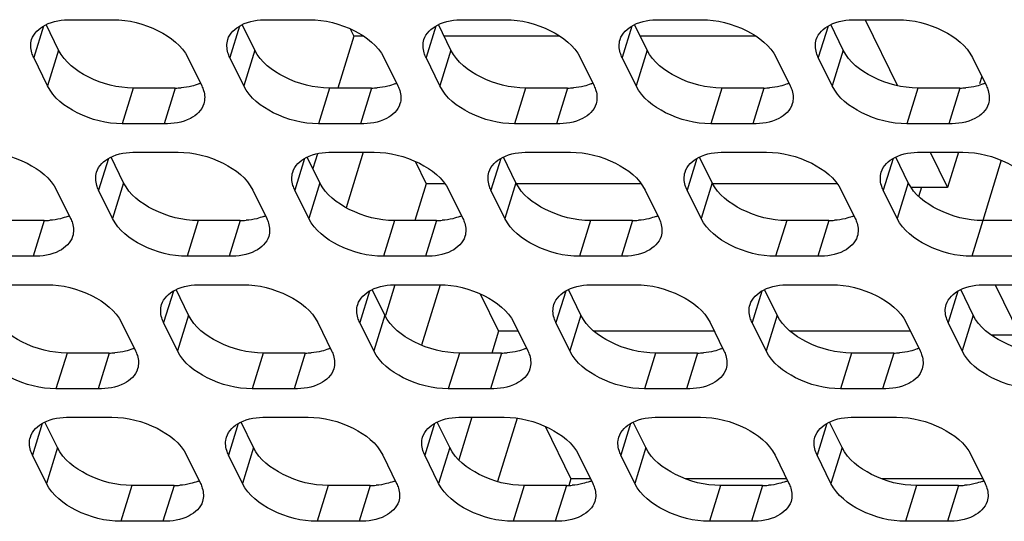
# Model space of a CAD drawing. Header units: millimetres. Extents: x 0 to 420, y 0 to 297.
# Tile 116 of 180: x 164.59 to 174.3, y 144.38 to 149.32. Entities that reach past the tile are written whole.
import ezdxf

# ---------------------------------------------------------------- set-up
doc = ezdxf.new("R2010")
doc.units = ezdxf.units.MM
doc.header["$LTSCALE"] = 23.1
doc.layers.get('0').update_dxf_attribs({"linetype": 'CONTINUOUS'})
doc.layers.add('ASSI', color=7, linetype='CONTINUOUS')

msp = doc.modelspace()

# ---------------------------------------------------------------- linework, layer by layer
at = {"color": 7, "linetype": 'CONTINUOUS'}
for p, q in [((167.850264, 149.229829), (167.885334, 149.158364)), ((172.929492, 149.319468), (173.24861, 148.669173)), ((167.885334, 149.158364), (167.727097, 148.646309)), ((167.981075, 149.158364), (167.885334, 149.158364)), ((169.915303, 149.158364), (168.775947, 149.158364)), ((171.849532, 149.158364), (170.710175, 149.158364)), ((174.078428, 148.758582), (174.056459, 148.687488)), ((167.526993, 147.998771), (167.482082, 147.853441)), ((167.979146, 148.014087), (167.810158, 147.467242)), ((173.57008, 148.014087), (173.740834, 147.666126)), ((173.848362, 148.014087), (173.740834, 147.666126)), ((168.490852, 147.924448), (168.599132, 147.703797)), ((174.27108, 147.934149), (174.08786, 147.341251)), ((168.599132, 147.703797), (168.486997, 147.340928)), ((168.784659, 147.703797), (168.599132, 147.703797)), ((170.718887, 147.703797), (169.48479, 147.703797)), ((172.653115, 147.703797), (171.419018, 147.703797)), ((173.740834, 147.666126), (173.381887, 147.666126)), ((173.459083, 147.577709), (173.488273, 147.672167)), ((168.291349, 146.70781), (168.198187, 146.406338)), ((168.738174, 146.705883), (168.554684, 146.112108)), ((174.210667, 146.708706), (174.454632, 146.211559)), ((169.13144, 146.619067), (169.31293, 146.249229)), ((169.31293, 146.249229), (169.246897, 146.035547)), ((169.507155, 146.249229), (169.31293, 146.249229)), ((171.441383, 146.249229), (170.25717, 146.249229)), ((173.375611, 146.249229), (172.191398, 146.249229)), ((174.454632, 146.211559), (174.174671, 146.211559)), ((174.195718, 146.197042), (174.200204, 146.211559)), ((169.051526, 145.403325), (168.921385, 144.98219)), ((169.496038, 145.393915), (169.303068, 144.769464)), ((169.772028, 145.313686), (170.026728, 144.794662)), ((170.026728, 144.794662), (170.007098, 144.731139)), ((170.220953, 144.794662), (170.026728, 144.794662)), ((172.155181, 144.794662), (171.160562, 144.794662)), ((174.089409, 144.794662), (173.09479, 144.794662))]:
    msp.add_line(p, q, dxfattribs=at)
at = {"layer": 'ASSI', "color": 9, "linetype": 'CONTINUOUS'}
for p, q in [((164.825593, 149.257307), (164.729547, 148.946502)), ((166.759821, 149.257307), (166.663775, 148.946502)), ((168.694049, 149.257307), (168.598003, 148.946502)), ((170.628278, 149.257307), (170.532232, 148.946502)), ((172.562506, 149.257307), (172.46646, 148.946502)), ((164.975746, 149.019275), (164.866816, 148.666777)), ((166.909974, 149.019275), (166.801044, 148.666777)), ((168.844202, 149.019275), (168.735272, 148.666777)), ((170.77843, 149.019275), (170.6695, 148.666777)), ((172.712658, 149.019275), (172.603728, 148.666777)), ((165.711408, 148.646309), (165.602478, 148.293811)), ((166.125885, 148.646309), (166.016955, 148.293811)), ((167.645636, 148.646309), (167.536706, 148.293811)), ((168.060113, 148.646309), (167.951183, 148.293811)), ((169.579864, 148.646309), (169.470934, 148.293811)), ((169.994341, 148.646309), (169.885411, 148.293811)), ((171.514092, 148.646309), (171.405162, 148.293811)), ((171.928569, 148.646309), (171.81964, 148.293811)), ((173.44832, 148.646309), (173.33939, 148.293811)), ((173.862797, 148.646309), (173.753868, 148.293811)), ((165.466181, 147.951926), (165.370135, 147.641121)), ((167.400409, 147.951926), (167.304363, 147.641121)), ((169.334637, 147.951926), (169.238591, 147.641121)), ((171.268865, 147.951926), (171.172819, 147.641121)), ((173.203094, 147.951926), (173.107048, 147.641121)), ((165.616334, 147.713894), (165.507404, 147.361396)), ((167.550562, 147.713894), (167.441632, 147.361396)), ((169.48479, 147.713894), (169.37586, 147.361396)), ((171.419018, 147.713894), (171.310088, 147.361396)), ((173.353246, 147.713894), (173.244316, 147.361396)), ((164.832245, 147.340928), (164.723315, 146.98843)), ((166.351996, 147.340928), (166.243066, 146.98843)), ((166.766473, 147.340928), (166.657543, 146.98843)), ((168.286224, 147.340928), (168.177294, 146.98843)), ((168.700701, 147.340928), (168.591771, 146.98843)), ((170.220452, 147.340928), (170.111522, 146.98843)), ((170.634929, 147.340928), (170.525999, 146.98843)), ((172.15468, 147.340928), (172.04575, 146.98843)), ((172.569157, 147.340928), (172.460227, 146.98843)), ((174.088908, 147.340928), (173.979978, 146.98843)), ((166.106769, 146.646545), (166.010723, 146.33574)), ((168.040997, 146.646545), (167.944951, 146.33574)), ((169.975225, 146.646545), (169.879179, 146.33574)), ((171.909453, 146.646545), (171.813407, 146.33574)), ((173.843681, 146.646545), (173.747635, 146.33574)), ((166.256922, 146.408513), (166.147992, 146.056016)), ((168.19115, 146.408513), (168.08222, 146.056016)), ((170.125378, 146.408513), (170.016448, 146.056016)), ((172.059606, 146.408513), (171.950676, 146.056016)), ((173.993834, 146.408513), (173.884904, 146.056016)), ((165.058355, 146.035547), (164.949426, 145.68305)), ((165.472833, 146.035547), (165.363903, 145.68305)), ((166.992583, 146.035547), (166.883654, 145.68305)), ((167.407061, 146.035547), (167.298131, 145.68305)), ((168.926812, 146.035547), (168.817882, 145.68305)), ((169.341289, 146.035547), (169.232359, 145.68305)), ((170.86104, 146.035547), (170.75211, 145.68305)), ((171.275517, 146.035547), (171.166587, 145.68305)), ((172.795268, 146.035547), (172.686338, 145.68305)), ((173.209745, 146.035547), (173.100815, 145.68305)), ((164.813129, 145.341164), (164.717083, 145.030359)), ((166.747357, 145.341164), (166.651311, 145.030359)), ((168.681585, 145.341164), (168.585539, 145.030359)), ((170.615813, 145.341164), (170.519767, 145.030359)), ((172.550041, 145.341164), (172.453995, 145.030359)), ((164.963282, 145.103132), (164.854352, 144.750635)), ((166.89751, 145.103132), (166.78858, 144.750635)), ((168.831738, 145.103132), (168.722808, 144.750635)), ((170.765966, 145.103132), (170.657036, 144.750635)), ((172.700194, 145.103132), (172.591264, 144.750635)), ((165.698943, 144.730166), (165.590013, 144.377669)), ((166.113421, 144.730166), (166.004491, 144.377669)), ((167.633171, 144.730166), (167.524242, 144.377669)), ((168.047649, 144.730166), (167.938719, 144.377669)), ((169.567399, 144.730166), (169.45847, 144.377669)), ((169.981877, 144.730166), (169.872947, 144.377669)), ((171.501628, 144.730166), (171.392698, 144.377669)), ((171.916105, 144.730166), (171.807175, 144.377669)), ((173.435856, 144.730166), (173.326926, 144.377669)), ((173.850333, 144.730166), (173.741403, 144.377669))]:
    msp.add_line(p, q, dxfattribs=at)
at = {"layer": 'ASSI', "color": 7, "linetype": 'CONTINUOUS'}
for p, q in [((164.975746, 149.019275), (164.85205, 149.27134)), ((165.099159, 149.319468), (165.513636, 149.319468)), ((166.909974, 149.019275), (166.786278, 149.27134)), ((167.033387, 149.319468), (167.447864, 149.319468)), ((168.844202, 149.019275), (168.720507, 149.27134)), ((168.967615, 149.319468), (169.382092, 149.319468)), ((170.77843, 149.019275), (170.654735, 149.27134)), ((170.901843, 149.319468), (171.31632, 149.319468)), ((172.712658, 149.019275), (172.588963, 149.27134)), ((172.836071, 149.319468), (173.250549, 149.319468)), ((164.866816, 148.666777), (164.729547, 148.946502)), ((166.249298, 148.946502), (166.386567, 148.666777)), ((166.801044, 148.666777), (166.663775, 148.946502)), ((168.183526, 148.946502), (168.320795, 148.666777)), ((168.735272, 148.666777), (168.598003, 148.946502)), ((170.117754, 148.946502), (170.255023, 148.666777)), ((170.6695, 148.666777), (170.532232, 148.946502)), ((172.051982, 148.946502), (172.189251, 148.666777)), ((172.603728, 148.666777), (172.46646, 148.946502)), ((173.98621, 148.946502), (174.123479, 148.666777)), ((166.125885, 148.646309), (165.711408, 148.646309)), ((168.060113, 148.646309), (167.645636, 148.646309)), ((169.994341, 148.646309), (169.579864, 148.646309)), ((171.928569, 148.646309), (171.514092, 148.646309)), ((173.862797, 148.646309), (173.44832, 148.646309)), ((166.016955, 148.293811), (165.602478, 148.293811)), ((167.951183, 148.293811), (167.536706, 148.293811)), ((169.885411, 148.293811), (169.470934, 148.293811)), ((171.81964, 148.293811), (171.405162, 148.293811)), ((173.753868, 148.293811), (173.33939, 148.293811)), ((165.616334, 147.713894), (165.492638, 147.965959)), ((165.739747, 148.014087), (166.154224, 148.014087)), ((167.550562, 147.713894), (167.426866, 147.965959)), ((167.673975, 148.014087), (168.088452, 148.014087)), ((169.48479, 147.713894), (169.361094, 147.965959)), ((169.608203, 148.014087), (170.02268, 148.014087)), ((171.419018, 147.713894), (171.295323, 147.965959)), ((171.542431, 148.014087), (171.956908, 148.014087)), ((173.353246, 147.713894), (173.229551, 147.965959)), ((173.476659, 148.014087), (173.891136, 148.014087)), ((164.955658, 147.641121), (165.092927, 147.361396)), ((165.507404, 147.361396), (165.370135, 147.641121)), ((166.889886, 147.641121), (167.027155, 147.361396)), ((167.441632, 147.361396), (167.304363, 147.641121)), ((168.824114, 147.641121), (168.961383, 147.361396)), ((169.37586, 147.361396), (169.238591, 147.641121)), ((170.758342, 147.641121), (170.895611, 147.361396)), ((171.310088, 147.361396), (171.172819, 147.641121)), ((172.69257, 147.641121), (172.829839, 147.361396)), ((173.244316, 147.361396), (173.107048, 147.641121)), ((164.832245, 147.340928), (164.417767, 147.340928)), ((166.766473, 147.340928), (166.351996, 147.340928)), ((168.700701, 147.340928), (168.286224, 147.340928)), ((170.634929, 147.340928), (170.220452, 147.340928)), ((172.569157, 147.340928), (172.15468, 147.340928)), ((174.503385, 147.340928), (174.088908, 147.340928)), ((164.723315, 146.98843), (164.308838, 146.98843)), ((166.657543, 146.98843), (166.243066, 146.98843)), ((168.591771, 146.98843), (168.177294, 146.98843)), ((170.525999, 146.98843), (170.111522, 146.98843)), ((172.460227, 146.98843), (172.04575, 146.98843)), ((174.394456, 146.98843), (173.979978, 146.98843)), ((164.446106, 146.708706), (164.860584, 146.708706)), ((166.380335, 146.708706), (166.794812, 146.708706)), ((168.314563, 146.708706), (168.72904, 146.708706)), ((170.248791, 146.708706), (170.663268, 146.708706)), ((172.183019, 146.708706), (172.597496, 146.708706)), ((174.117247, 146.708706), (174.531724, 146.708706)), ((166.256922, 146.408513), (166.133226, 146.660578)), ((168.19115, 146.408513), (168.067454, 146.660578)), ((170.125378, 146.408513), (170.001682, 146.660578)), ((172.059606, 146.408513), (171.93591, 146.660578)), ((173.993834, 146.408513), (173.870139, 146.660578)), ((165.596246, 146.33574), (165.733514, 146.056016)), ((166.147992, 146.056016), (166.010723, 146.33574)), ((167.530474, 146.33574), (167.667743, 146.056016)), ((168.08222, 146.056016), (167.944951, 146.33574)), ((169.464702, 146.33574), (169.601971, 146.056016)), ((170.016448, 146.056016), (169.879179, 146.33574)), ((171.39893, 146.33574), (171.536199, 146.056016)), ((171.950676, 146.056016), (171.813407, 146.33574)), ((173.333158, 146.33574), (173.470427, 146.056016)), ((173.884904, 146.056016), (173.747635, 146.33574)), ((165.472833, 146.035547), (165.058355, 146.035547)), ((167.407061, 146.035547), (166.992583, 146.035547)), ((169.341289, 146.035547), (168.926812, 146.035547)), ((171.275517, 146.035547), (170.86104, 146.035547)), ((173.209745, 146.035547), (172.795268, 146.035547)), ((165.363903, 145.68305), (164.949426, 145.68305)), ((167.298131, 145.68305), (166.883654, 145.68305)), ((169.232359, 145.68305), (168.817882, 145.68305)), ((171.166587, 145.68305), (170.75211, 145.68305)), ((173.100815, 145.68305), (172.686338, 145.68305)), ((164.963282, 145.103132), (164.839586, 145.355197)), ((165.086694, 145.403325), (165.501172, 145.403325)), ((166.89751, 145.103132), (166.773814, 145.355197)), ((167.020922, 145.403325), (167.4354, 145.403325)), ((168.831738, 145.103132), (168.708042, 145.355197)), ((168.955151, 145.403325), (169.369628, 145.403325)), ((170.765966, 145.103132), (170.64227, 145.355197)), ((170.889379, 145.403325), (171.303856, 145.403325)), ((172.700194, 145.103132), (172.576498, 145.355197)), ((172.823607, 145.403325), (173.238084, 145.403325)), ((164.854352, 144.750635), (164.717083, 145.030359)), ((166.236834, 145.030359), (166.374102, 144.750635)), ((166.78858, 144.750635), (166.651311, 145.030359)), ((168.171062, 145.030359), (168.30833, 144.750635)), ((168.722808, 144.750635), (168.585539, 145.030359)), ((170.10529, 145.030359), (170.242559, 144.750635)), ((170.657036, 144.750635), (170.519767, 145.030359)), ((172.039518, 145.030359), (172.176787, 144.750635)), ((172.591264, 144.750635), (172.453995, 145.030359)), ((173.973746, 145.030359), (174.111015, 144.750635)), ((166.113421, 144.730166), (165.698943, 144.730166)), ((168.047649, 144.730166), (167.633171, 144.730166)), ((169.981877, 144.730166), (169.567399, 144.730166)), ((171.916105, 144.730166), (171.501628, 144.730166)), ((173.850333, 144.730166), (173.435856, 144.730166)), ((166.004491, 144.377669), (165.590013, 144.377669)), ((167.938719, 144.377669), (167.524242, 144.377669)), ((169.872947, 144.377669), (169.45847, 144.377669)), ((171.807175, 144.377669), (171.392698, 144.377669)), ((173.741403, 144.377669), (173.326926, 144.377669))]:
    msp.add_line(p, q, dxfattribs=at)
for centre, radius, start, end in [((166.126337, 149.416732), 0.770424, 269.9663934, 274.2651484), ((166.201235, 149.063342), 0.407276, 292.495016, 294.9920115), ((168.060565, 149.416732), 0.770424, 269.9663934, 274.2651484), ((168.135463, 149.063342), 0.407276, 292.495016, 294.9920115), ((169.994793, 149.416732), 0.770424, 269.9663934, 274.2651484), ((170.069691, 149.063342), 0.407276, 292.495016, 294.9920115), ((171.929021, 149.416732), 0.770424, 269.9663934, 274.2651484), ((172.003919, 149.063342), 0.407276, 292.495016, 294.9920115), ((173.863249, 149.416732), 0.770424, 269.9663934, 274.2651484), ((173.938148, 149.063342), 0.407276, 292.495016, 294.9920115), ((164.907595, 147.757961), 0.407276, 292.495016, 294.9920115), ((166.841823, 147.757961), 0.407276, 292.495016, 294.9920115), ((168.776051, 147.757961), 0.407276, 292.495016, 294.9920115), ((170.710279, 147.757961), 0.407276, 292.495016, 294.9920115), ((172.644507, 147.757961), 0.407276, 292.495016, 294.9920115), ((164.832697, 148.111351), 0.770424, 269.9663934, 274.2651484), ((166.766925, 148.111351), 0.770424, 269.9663934, 274.2651484), ((168.701153, 148.111351), 0.770424, 269.9663934, 274.2651484), ((170.635381, 148.111351), 0.770424, 269.9663934, 274.2651484), ((172.569609, 148.111351), 0.770424, 269.9663934, 274.2651484), ((165.473285, 146.80597), 0.770424, 269.9663934, 274.2651484), ((165.548183, 146.452581), 0.407276, 292.495016, 294.9920115), ((167.407513, 146.80597), 0.770424, 269.9663934, 274.2651484), ((167.482411, 146.452581), 0.407276, 292.495016, 294.9920115), ((169.341741, 146.80597), 0.770424, 269.9663934, 274.2651484), ((169.416639, 146.452581), 0.407276, 292.495016, 294.9920115), ((171.275969, 146.80597), 0.770424, 269.9663934, 274.2651484), ((171.350867, 146.452581), 0.407276, 292.495016, 294.9920115), ((173.210197, 146.80597), 0.770424, 269.9663934, 274.2651484), ((173.285095, 146.452581), 0.407276, 292.495016, 294.9920115), ((166.188771, 145.1472), 0.407276, 292.495016, 294.9920115), ((168.122999, 145.1472), 0.407276, 292.495016, 294.9920115), ((170.057227, 145.1472), 0.407276, 292.495016, 294.9920115), ((171.991455, 145.1472), 0.407276, 292.495016, 294.9920115), ((173.925683, 145.1472), 0.407276, 292.495016, 294.9920115), ((166.113873, 145.500589), 0.770424, 269.9663934, 274.2651484), ((168.048101, 145.500589), 0.770424, 269.9663934, 274.2651484), ((169.982329, 145.500589), 0.770424, 269.9663934, 274.2651484), ((171.916557, 145.500589), 0.770424, 269.9663934, 274.2651484), ((173.850785, 145.500589), 0.770424, 269.9663934, 274.2651484)]:
    msp.add_arc(centre, radius, start, end, dxfattribs=at)
for points, knots in [([(164.70895, 149.123714), (164.728191, 149.185907), (164.85519, 149.301611), (165.011619, 149.319468), (165.099159, 149.319468)], [0, 0, 0, 0, 0.42649912, 1, 1, 1, 1]), ([(165.513636, 149.319468), (165.66617, 149.319468), (165.947283, 149.2484), (166.191596, 149.064085), (166.249298, 148.946502)], [0, 0, 0, 0, 0.53801512, 1, 1, 1, 1]), ([(166.643178, 149.123714), (166.662419, 149.185907), (166.789418, 149.301611), (166.945847, 149.319468), (167.033387, 149.319468)], [0, 0, 0, 0, 0.42649912, 1, 1, 1, 1]), ([(167.447864, 149.319468), (167.600398, 149.319468), (167.881511, 149.2484), (168.125824, 149.064085), (168.183526, 148.946502)], [0, 0, 0, 0, 0.53801512, 1, 1, 1, 1]), ([(168.577406, 149.123714), (168.596647, 149.185907), (168.723646, 149.301611), (168.880075, 149.319468), (168.967615, 149.319468)], [0, 0, 0, 0, 0.42649912, 1, 1, 1, 1]), ([(169.382092, 149.319468), (169.534626, 149.319468), (169.815739, 149.2484), (170.060053, 149.064085), (170.117754, 148.946502)], [0, 0, 0, 0, 0.53801512, 1, 1, 1, 1]), ([(170.511634, 149.123714), (170.530875, 149.185907), (170.657874, 149.301611), (170.814303, 149.319468), (170.901843, 149.319468)], [0, 0, 0, 0, 0.42649912, 1, 1, 1, 1]), ([(171.31632, 149.319468), (171.468854, 149.319468), (171.749967, 149.2484), (171.994281, 149.064085), (172.051982, 148.946502)], [0, 0, 0, 0, 0.53801512, 1, 1, 1, 1]), ([(172.445862, 149.123714), (172.465103, 149.185907), (172.592102, 149.301611), (172.748531, 149.319468), (172.836071, 149.319468)], [0, 0, 0, 0, 0.42649912, 1, 1, 1, 1]), ([(173.250549, 149.319468), (173.403082, 149.319468), (173.684195, 149.2484), (173.928509, 149.064085), (173.98621, 148.946502)], [0, 0, 0, 0, 0.53801512, 1, 1, 1, 1]), ([(164.729547, 148.946502), (164.722282, 148.961307), (164.699444, 149.016939), (164.696017, 149.081912), (164.70895, 149.123714)], [0, 0, 0, 0, 0.2737353, 1, 1, 1, 1]), ([(166.663775, 148.946502), (166.65651, 148.961307), (166.633672, 149.016939), (166.630245, 149.081912), (166.643178, 149.123714)], [0, 0, 0, 0, 0.2737353, 1, 1, 1, 1]), ([(168.598003, 148.946502), (168.590738, 148.961307), (168.5679, 149.016939), (168.564474, 149.081912), (168.577406, 149.123714)], [0, 0, 0, 0, 0.2737353, 1, 1, 1, 1]), ([(170.532232, 148.946502), (170.524966, 148.961307), (170.502128, 149.016939), (170.498702, 149.081912), (170.511634, 149.123714)], [0, 0, 0, 0, 0.2737353, 1, 1, 1, 1]), ([(172.46646, 148.946502), (172.459194, 148.961307), (172.436356, 149.016939), (172.43293, 149.081912), (172.445862, 149.123714)], [0, 0, 0, 0, 0.2737353, 1, 1, 1, 1]), ([(165.711408, 148.646309), (165.558874, 148.646309), (165.277761, 148.717376), (165.033447, 148.901691), (164.975746, 149.019275)], [0, 0, 0, 0, 0.53801512, 1, 1, 1, 1]), ([(167.645636, 148.646309), (167.493102, 148.646309), (167.211989, 148.717376), (166.967675, 148.901691), (166.909974, 149.019275)], [0, 0, 0, 0, 0.53801512, 1, 1, 1, 1]), ([(169.579864, 148.646309), (169.42733, 148.646309), (169.146217, 148.717376), (168.901904, 148.901691), (168.844202, 149.019275)], [0, 0, 0, 0, 0.53801512, 1, 1, 1, 1]), ([(171.514092, 148.646309), (171.361558, 148.646309), (171.080445, 148.717376), (170.836132, 148.901691), (170.77843, 149.019275)], [0, 0, 0, 0, 0.53801512, 1, 1, 1, 1]), ([(173.44832, 148.646309), (173.295786, 148.646309), (173.014673, 148.717376), (172.77036, 148.901691), (172.712658, 149.019275)], [0, 0, 0, 0, 0.53801512, 1, 1, 1, 1]), ([(165.602478, 148.293811), (165.449944, 148.293811), (165.168831, 148.364879), (164.924518, 148.549194), (164.866816, 148.666777)], [0, 0, 0, 0, 0.53801512, 1, 1, 1, 1]), ([(166.386567, 148.666777), (166.393832, 148.651972), (166.41667, 148.59634), (166.420097, 148.531367), (166.407164, 148.489566)], [0, 0, 0, 0, 0.2737353, 1, 1, 1, 1]), ([(167.536706, 148.293811), (167.384172, 148.293811), (167.103059, 148.364879), (166.858746, 148.549194), (166.801044, 148.666777)], [0, 0, 0, 0, 0.53801512, 1, 1, 1, 1]), ([(168.320795, 148.666777), (168.32806, 148.651972), (168.350898, 148.59634), (168.354325, 148.531367), (168.341392, 148.489566)], [0, 0, 0, 0, 0.2737353, 1, 1, 1, 1]), ([(169.470934, 148.293811), (169.3184, 148.293811), (169.037287, 148.364879), (168.792974, 148.549194), (168.735272, 148.666777)], [0, 0, 0, 0, 0.53801512, 1, 1, 1, 1]), ([(170.255023, 148.666777), (170.262288, 148.651972), (170.285127, 148.59634), (170.288553, 148.531367), (170.27562, 148.489566)], [0, 0, 0, 0, 0.2737353, 1, 1, 1, 1]), ([(171.405162, 148.293811), (171.252628, 148.293811), (170.971515, 148.364879), (170.727202, 148.549194), (170.6695, 148.666777)], [0, 0, 0, 0, 0.53801512, 1, 1, 1, 1]), ([(172.189251, 148.666777), (172.196517, 148.651972), (172.219355, 148.59634), (172.222781, 148.531367), (172.209848, 148.489566)], [0, 0, 0, 0, 0.2737353, 1, 1, 1, 1]), ([(173.33939, 148.293811), (173.186857, 148.293811), (172.905744, 148.364879), (172.66143, 148.549194), (172.603728, 148.666777)], [0, 0, 0, 0, 0.53801512, 1, 1, 1, 1]), ([(174.123479, 148.666777), (174.130745, 148.651972), (174.153583, 148.59634), (174.157009, 148.531367), (174.144076, 148.489566)], [0, 0, 0, 0, 0.2737353, 1, 1, 1, 1]), ([(166.407164, 148.489566), (166.387923, 148.427373), (166.260924, 148.311668), (166.104495, 148.293811), (166.016955, 148.293811)], [0, 0, 0, 0, 0.42649912, 1, 1, 1, 1]), ([(168.341392, 148.489566), (168.322151, 148.427373), (168.195153, 148.311668), (168.038723, 148.293811), (167.951183, 148.293811)], [0, 0, 0, 0, 0.42649912, 1, 1, 1, 1]), ([(170.27562, 148.489566), (170.256379, 148.427373), (170.129381, 148.311668), (169.972951, 148.293811), (169.885411, 148.293811)], [0, 0, 0, 0, 0.42649912, 1, 1, 1, 1]), ([(172.209848, 148.489566), (172.190607, 148.427373), (172.063609, 148.311668), (171.907179, 148.293811), (171.81964, 148.293811)], [0, 0, 0, 0, 0.42649912, 1, 1, 1, 1]), ([(174.144076, 148.489566), (174.124835, 148.427373), (173.997837, 148.311668), (173.841407, 148.293811), (173.753868, 148.293811)], [0, 0, 0, 0, 0.42649912, 1, 1, 1, 1]), ([(164.219996, 148.014087), (164.37253, 148.014087), (164.653643, 147.94302), (164.897956, 147.758704), (164.955658, 147.641121)], [0, 0, 0, 0, 0.53801512, 1, 1, 1, 1]), ([(165.349538, 147.818333), (165.368779, 147.880526), (165.495777, 147.99623), (165.652207, 148.014087), (165.739747, 148.014087)], [0, 0, 0, 0, 0.42649912, 1, 1, 1, 1]), ([(166.154224, 148.014087), (166.306758, 148.014087), (166.587871, 147.94302), (166.832184, 147.758704), (166.889886, 147.641121)], [0, 0, 0, 0, 0.53801512, 1, 1, 1, 1]), ([(167.283766, 147.818333), (167.303007, 147.880526), (167.430006, 147.99623), (167.586435, 148.014087), (167.673975, 148.014087)], [0, 0, 0, 0, 0.42649912, 1, 1, 1, 1]), ([(168.088452, 148.014087), (168.240986, 148.014087), (168.522099, 147.94302), (168.766412, 147.758704), (168.824114, 147.641121)], [0, 0, 0, 0, 0.53801512, 1, 1, 1, 1]), ([(169.217994, 147.818333), (169.237235, 147.880526), (169.364234, 147.99623), (169.520663, 148.014087), (169.608203, 148.014087)], [0, 0, 0, 0, 0.42649912, 1, 1, 1, 1]), ([(170.02268, 148.014087), (170.175214, 148.014087), (170.456327, 147.94302), (170.700641, 147.758704), (170.758342, 147.641121)], [0, 0, 0, 0, 0.53801512, 1, 1, 1, 1]), ([(171.152222, 147.818333), (171.171463, 147.880526), (171.298462, 147.99623), (171.454891, 148.014087), (171.542431, 148.014087)], [0, 0, 0, 0, 0.42649912, 1, 1, 1, 1]), ([(171.956908, 148.014087), (172.109442, 148.014087), (172.390555, 147.94302), (172.634869, 147.758704), (172.69257, 147.641121)], [0, 0, 0, 0, 0.53801512, 1, 1, 1, 1]), ([(173.08645, 147.818333), (173.105691, 147.880526), (173.23269, 147.99623), (173.389119, 148.014087), (173.476659, 148.014087)], [0, 0, 0, 0, 0.42649912, 1, 1, 1, 1]), ([(173.891136, 148.014087), (174.04367, 148.014087), (174.324783, 147.94302), (174.569097, 147.758704), (174.626798, 147.641121)], [0, 0, 0, 0, 0.53801512, 1, 1, 1, 1]), ([(165.370135, 147.641121), (165.36287, 147.655927), (165.340031, 147.711558), (165.336605, 147.776531), (165.349538, 147.818333)], [0, 0, 0, 0, 0.2737353, 1, 1, 1, 1]), ([(167.304363, 147.641121), (167.297098, 147.655927), (167.27426, 147.711558), (167.270833, 147.776531), (167.283766, 147.818333)], [0, 0, 0, 0, 0.2737353, 1, 1, 1, 1]), ([(169.238591, 147.641121), (169.231326, 147.655927), (169.208488, 147.711558), (169.205061, 147.776531), (169.217994, 147.818333)], [0, 0, 0, 0, 0.2737353, 1, 1, 1, 1]), ([(171.172819, 147.641121), (171.165554, 147.655927), (171.142716, 147.711558), (171.13929, 147.776531), (171.152222, 147.818333)], [0, 0, 0, 0, 0.2737353, 1, 1, 1, 1]), ([(173.107048, 147.641121), (173.099782, 147.655927), (173.076944, 147.711558), (173.073518, 147.776531), (173.08645, 147.818333)], [0, 0, 0, 0, 0.2737353, 1, 1, 1, 1]), ([(166.351996, 147.340928), (166.199462, 147.340928), (165.918349, 147.411995), (165.674035, 147.59631), (165.616334, 147.713894)], [0, 0, 0, 0, 0.53801512, 1, 1, 1, 1]), ([(168.286224, 147.340928), (168.13369, 147.340928), (167.852577, 147.411995), (167.608263, 147.59631), (167.550562, 147.713894)], [0, 0, 0, 0, 0.53801512, 1, 1, 1, 1]), ([(170.220452, 147.340928), (170.067918, 147.340928), (169.786805, 147.411995), (169.542492, 147.59631), (169.48479, 147.713894)], [0, 0, 0, 0, 0.53801512, 1, 1, 1, 1]), ([(172.15468, 147.340928), (172.002146, 147.340928), (171.721033, 147.411995), (171.47672, 147.59631), (171.419018, 147.713894)], [0, 0, 0, 0, 0.53801512, 1, 1, 1, 1]), ([(174.088908, 147.340928), (173.936374, 147.340928), (173.655261, 147.411995), (173.410948, 147.59631), (173.353246, 147.713894)], [0, 0, 0, 0, 0.53801512, 1, 1, 1, 1]), ([(165.092927, 147.361396), (165.100192, 147.346591), (165.12303, 147.290959), (165.126456, 147.225986), (165.113524, 147.184185)], [0, 0, 0, 0, 0.2737353, 1, 1, 1, 1]), ([(166.243066, 146.98843), (166.090532, 146.98843), (165.809419, 147.059498), (165.565105, 147.243813), (165.507404, 147.361396)], [0, 0, 0, 0, 0.53801512, 1, 1, 1, 1]), ([(167.027155, 147.361396), (167.03442, 147.346591), (167.057258, 147.290959), (167.060685, 147.225986), (167.047752, 147.184185)], [0, 0, 0, 0, 0.2737353, 1, 1, 1, 1]), ([(168.177294, 146.98843), (168.02476, 146.98843), (167.743647, 147.059498), (167.499334, 147.243813), (167.441632, 147.361396)], [0, 0, 0, 0, 0.53801512, 1, 1, 1, 1]), ([(168.961383, 147.361396), (168.968648, 147.346591), (168.991486, 147.290959), (168.994913, 147.225986), (168.98198, 147.184185)], [0, 0, 0, 0, 0.2737353, 1, 1, 1, 1]), ([(170.111522, 146.98843), (169.958988, 146.98843), (169.677875, 147.059498), (169.433562, 147.243813), (169.37586, 147.361396)], [0, 0, 0, 0, 0.53801512, 1, 1, 1, 1]), ([(170.895611, 147.361396), (170.902876, 147.346591), (170.925714, 147.290959), (170.929141, 147.225986), (170.916208, 147.184185)], [0, 0, 0, 0, 0.2737353, 1, 1, 1, 1]), ([(172.04575, 146.98843), (171.893216, 146.98843), (171.612103, 147.059498), (171.36779, 147.243813), (171.310088, 147.361396)], [0, 0, 0, 0, 0.53801512, 1, 1, 1, 1]), ([(172.829839, 147.361396), (172.837104, 147.346591), (172.859943, 147.290959), (172.863369, 147.225986), (172.850436, 147.184185)], [0, 0, 0, 0, 0.2737353, 1, 1, 1, 1]), ([(173.979978, 146.98843), (173.827444, 146.98843), (173.546331, 147.059498), (173.302018, 147.243813), (173.244316, 147.361396)], [0, 0, 0, 0, 0.53801512, 1, 1, 1, 1]), ([(165.113524, 147.184185), (165.094283, 147.121992), (164.967284, 147.006287), (164.810855, 146.98843), (164.723315, 146.98843)], [0, 0, 0, 0, 0.42649912, 1, 1, 1, 1]), ([(167.047752, 147.184185), (167.028511, 147.121992), (166.901512, 147.006287), (166.745083, 146.98843), (166.657543, 146.98843)], [0, 0, 0, 0, 0.42649912, 1, 1, 1, 1]), ([(168.98198, 147.184185), (168.962739, 147.121992), (168.83574, 147.006287), (168.679311, 146.98843), (168.591771, 146.98843)], [0, 0, 0, 0, 0.42649912, 1, 1, 1, 1]), ([(170.916208, 147.184185), (170.896967, 147.121992), (170.769969, 147.006287), (170.613539, 146.98843), (170.525999, 146.98843)], [0, 0, 0, 0, 0.42649912, 1, 1, 1, 1]), ([(172.850436, 147.184185), (172.831195, 147.121992), (172.704197, 147.006287), (172.547767, 146.98843), (172.460227, 146.98843)], [0, 0, 0, 0, 0.42649912, 1, 1, 1, 1]), ([(164.860584, 146.708706), (165.013118, 146.708706), (165.294231, 146.637639), (165.538544, 146.453323), (165.596246, 146.33574)], [0, 0, 0, 0, 0.53801512, 1, 1, 1, 1]), ([(165.990126, 146.512952), (166.009367, 146.575145), (166.136365, 146.690849), (166.292795, 146.708706), (166.380335, 146.708706)], [0, 0, 0, 0, 0.42649912, 1, 1, 1, 1]), ([(166.794812, 146.708706), (166.947346, 146.708706), (167.228459, 146.637639), (167.472772, 146.453323), (167.530474, 146.33574)], [0, 0, 0, 0, 0.53801512, 1, 1, 1, 1]), ([(167.924354, 146.512952), (167.943595, 146.575145), (168.070593, 146.690849), (168.227023, 146.708706), (168.314563, 146.708706)], [0, 0, 0, 0, 0.42649912, 1, 1, 1, 1]), ([(168.72904, 146.708706), (168.881574, 146.708706), (169.162687, 146.637639), (169.407, 146.453323), (169.464702, 146.33574)], [0, 0, 0, 0, 0.53801512, 1, 1, 1, 1]), ([(169.858582, 146.512952), (169.877823, 146.575145), (170.004822, 146.690849), (170.161251, 146.708706), (170.248791, 146.708706)], [0, 0, 0, 0, 0.42649912, 1, 1, 1, 1]), ([(170.663268, 146.708706), (170.815802, 146.708706), (171.096915, 146.637639), (171.341228, 146.453323), (171.39893, 146.33574)], [0, 0, 0, 0, 0.53801512, 1, 1, 1, 1]), ([(171.79281, 146.512952), (171.812051, 146.575145), (171.93905, 146.690849), (172.095479, 146.708706), (172.183019, 146.708706)], [0, 0, 0, 0, 0.42649912, 1, 1, 1, 1]), ([(172.597496, 146.708706), (172.75003, 146.708706), (173.031143, 146.637639), (173.275457, 146.453323), (173.333158, 146.33574)], [0, 0, 0, 0, 0.53801512, 1, 1, 1, 1]), ([(173.727038, 146.512952), (173.746279, 146.575145), (173.873278, 146.690849), (174.029707, 146.708706), (174.117247, 146.708706)], [0, 0, 0, 0, 0.42649912, 1, 1, 1, 1]), ([(166.010723, 146.33574), (166.003458, 146.350546), (165.980619, 146.406177), (165.977193, 146.47115), (165.990126, 146.512952)], [0, 0, 0, 0, 0.2737353, 1, 1, 1, 1]), ([(167.944951, 146.33574), (167.937686, 146.350546), (167.914847, 146.406177), (167.911421, 146.47115), (167.924354, 146.512952)], [0, 0, 0, 0, 0.2737353, 1, 1, 1, 1]), ([(169.879179, 146.33574), (169.871914, 146.350546), (169.849076, 146.406177), (169.845649, 146.47115), (169.858582, 146.512952)], [0, 0, 0, 0, 0.2737353, 1, 1, 1, 1]), ([(171.813407, 146.33574), (171.806142, 146.350546), (171.783304, 146.406177), (171.779877, 146.47115), (171.79281, 146.512952)], [0, 0, 0, 0, 0.2737353, 1, 1, 1, 1]), ([(173.747635, 146.33574), (173.74037, 146.350546), (173.717532, 146.406177), (173.714106, 146.47115), (173.727038, 146.512952)], [0, 0, 0, 0, 0.2737353, 1, 1, 1, 1]), ([(165.058355, 146.035547), (164.905822, 146.035547), (164.624709, 146.106614), (164.380395, 146.290929), (164.322694, 146.408513)], [0, 0, 0, 0, 0.53801512, 1, 1, 1, 1]), ([(166.992583, 146.035547), (166.84005, 146.035547), (166.558937, 146.106614), (166.314623, 146.290929), (166.256922, 146.408513)], [0, 0, 0, 0, 0.53801512, 1, 1, 1, 1]), ([(168.926812, 146.035547), (168.774278, 146.035547), (168.493165, 146.106614), (168.248851, 146.290929), (168.19115, 146.408513)], [0, 0, 0, 0, 0.53801512, 1, 1, 1, 1]), ([(170.86104, 146.035547), (170.708506, 146.035547), (170.427393, 146.106614), (170.183079, 146.290929), (170.125378, 146.408513)], [0, 0, 0, 0, 0.53801512, 1, 1, 1, 1]), ([(172.795268, 146.035547), (172.642734, 146.035547), (172.361621, 146.106614), (172.117308, 146.290929), (172.059606, 146.408513)], [0, 0, 0, 0, 0.53801512, 1, 1, 1, 1]), ([(174.729496, 146.035547), (174.576962, 146.035547), (174.295849, 146.106614), (174.051536, 146.290929), (173.993834, 146.408513)], [0, 0, 0, 0, 0.53801512, 1, 1, 1, 1]), ([(164.949426, 145.68305), (164.796892, 145.68305), (164.515779, 145.754117), (164.271465, 145.938432), (164.213764, 146.056016)], [0, 0, 0, 0, 0.53801512, 1, 1, 1, 1]), ([(165.733514, 146.056016), (165.74078, 146.04121), (165.763618, 145.985578), (165.767044, 145.920605), (165.754112, 145.878804)], [0, 0, 0, 0, 0.2737353, 1, 1, 1, 1]), ([(166.883654, 145.68305), (166.73112, 145.68305), (166.450007, 145.754117), (166.205693, 145.938432), (166.147992, 146.056016)], [0, 0, 0, 0, 0.53801512, 1, 1, 1, 1]), ([(167.667743, 146.056016), (167.675008, 146.04121), (167.697846, 145.985578), (167.701272, 145.920605), (167.68834, 145.878804)], [0, 0, 0, 0, 0.2737353, 1, 1, 1, 1]), ([(168.817882, 145.68305), (168.665348, 145.68305), (168.384235, 145.754117), (168.139921, 145.938432), (168.08222, 146.056016)], [0, 0, 0, 0, 0.53801512, 1, 1, 1, 1]), ([(169.601971, 146.056016), (169.609236, 146.04121), (169.632074, 145.985578), (169.635501, 145.920605), (169.622568, 145.878804)], [0, 0, 0, 0, 0.2737353, 1, 1, 1, 1]), ([(170.75211, 145.68305), (170.599576, 145.68305), (170.318463, 145.754117), (170.07415, 145.938432), (170.016448, 146.056016)], [0, 0, 0, 0, 0.53801512, 1, 1, 1, 1]), ([(171.536199, 146.056016), (171.543464, 146.04121), (171.566302, 145.985578), (171.569729, 145.920605), (171.556796, 145.878804)], [0, 0, 0, 0, 0.2737353, 1, 1, 1, 1]), ([(172.686338, 145.68305), (172.533804, 145.68305), (172.252691, 145.754117), (172.008378, 145.938432), (171.950676, 146.056016)], [0, 0, 0, 0, 0.53801512, 1, 1, 1, 1]), ([(173.470427, 146.056016), (173.477692, 146.04121), (173.500531, 145.985578), (173.503957, 145.920605), (173.491024, 145.878804)], [0, 0, 0, 0, 0.2737353, 1, 1, 1, 1]), ([(174.620566, 145.68305), (174.468032, 145.68305), (174.186919, 145.754117), (173.942606, 145.938432), (173.884904, 146.056016)], [0, 0, 0, 0, 0.53801512, 1, 1, 1, 1]), ([(165.754112, 145.878804), (165.734871, 145.816611), (165.607872, 145.700906), (165.451443, 145.68305), (165.363903, 145.68305)], [0, 0, 0, 0, 0.42649912, 1, 1, 1, 1]), ([(167.68834, 145.878804), (167.669099, 145.816611), (167.5421, 145.700906), (167.385671, 145.68305), (167.298131, 145.68305)], [0, 0, 0, 0, 0.42649912, 1, 1, 1, 1]), ([(169.622568, 145.878804), (169.603327, 145.816611), (169.476328, 145.700906), (169.319899, 145.68305), (169.232359, 145.68305)], [0, 0, 0, 0, 0.42649912, 1, 1, 1, 1]), ([(171.556796, 145.878804), (171.537555, 145.816611), (171.410556, 145.700906), (171.254127, 145.68305), (171.166587, 145.68305)], [0, 0, 0, 0, 0.42649912, 1, 1, 1, 1]), ([(173.491024, 145.878804), (173.471783, 145.816611), (173.344785, 145.700906), (173.188355, 145.68305), (173.100815, 145.68305)], [0, 0, 0, 0, 0.42649912, 1, 1, 1, 1]), ([(164.696486, 145.207571), (164.715727, 145.269764), (164.842725, 145.385468), (164.999155, 145.403325), (165.086694, 145.403325)], [0, 0, 0, 0, 0.42649912, 1, 1, 1, 1]), ([(165.501172, 145.403325), (165.653705, 145.403325), (165.934818, 145.332258), (166.179132, 145.147942), (166.236834, 145.030359)], [0, 0, 0, 0, 0.53801512, 1, 1, 1, 1]), ([(166.630714, 145.207571), (166.649955, 145.269764), (166.776953, 145.385468), (166.933383, 145.403325), (167.020922, 145.403325)], [0, 0, 0, 0, 0.42649912, 1, 1, 1, 1]), ([(167.4354, 145.403325), (167.587934, 145.403325), (167.869047, 145.332258), (168.11336, 145.147942), (168.171062, 145.030359)], [0, 0, 0, 0, 0.53801512, 1, 1, 1, 1]), ([(168.564942, 145.207571), (168.584183, 145.269764), (168.711181, 145.385468), (168.867611, 145.403325), (168.955151, 145.403325)], [0, 0, 0, 0, 0.42649912, 1, 1, 1, 1]), ([(169.369628, 145.403325), (169.522162, 145.403325), (169.803275, 145.332258), (170.047588, 145.147942), (170.10529, 145.030359)], [0, 0, 0, 0, 0.53801512, 1, 1, 1, 1]), ([(170.49917, 145.207571), (170.518411, 145.269764), (170.645409, 145.385468), (170.801839, 145.403325), (170.889379, 145.403325)], [0, 0, 0, 0, 0.42649912, 1, 1, 1, 1]), ([(171.303856, 145.403325), (171.45639, 145.403325), (171.737503, 145.332258), (171.981816, 145.147942), (172.039518, 145.030359)], [0, 0, 0, 0, 0.53801512, 1, 1, 1, 1]), ([(172.433398, 145.207571), (172.452639, 145.269764), (172.579638, 145.385468), (172.736067, 145.403325), (172.823607, 145.403325)], [0, 0, 0, 0, 0.42649912, 1, 1, 1, 1]), ([(173.238084, 145.403325), (173.390618, 145.403325), (173.671731, 145.332258), (173.916044, 145.147942), (173.973746, 145.030359)], [0, 0, 0, 0, 0.53801512, 1, 1, 1, 1]), ([(164.717083, 145.030359), (164.709817, 145.045165), (164.686979, 145.100796), (164.683553, 145.165769), (164.696486, 145.207571)], [0, 0, 0, 0, 0.2737353, 1, 1, 1, 1]), ([(166.651311, 145.030359), (166.644045, 145.045165), (166.621207, 145.100796), (166.617781, 145.165769), (166.630714, 145.207571)], [0, 0, 0, 0, 0.2737353, 1, 1, 1, 1]), ([(168.585539, 145.030359), (168.578274, 145.045165), (168.555435, 145.100796), (168.552009, 145.165769), (168.564942, 145.207571)], [0, 0, 0, 0, 0.2737353, 1, 1, 1, 1]), ([(170.519767, 145.030359), (170.512502, 145.045165), (170.489664, 145.100796), (170.486237, 145.165769), (170.49917, 145.207571)], [0, 0, 0, 0, 0.2737353, 1, 1, 1, 1]), ([(172.453995, 145.030359), (172.44673, 145.045165), (172.423892, 145.100796), (172.420465, 145.165769), (172.433398, 145.207571)], [0, 0, 0, 0, 0.2737353, 1, 1, 1, 1]), ([(165.698943, 144.730166), (165.54641, 144.730166), (165.265297, 144.801233), (165.020983, 144.985548), (164.963282, 145.103132)], [0, 0, 0, 0, 0.53801512, 1, 1, 1, 1]), ([(167.633171, 144.730166), (167.480638, 144.730166), (167.199525, 144.801233), (166.955211, 144.985548), (166.89751, 145.103132)], [0, 0, 0, 0, 0.53801512, 1, 1, 1, 1]), ([(169.567399, 144.730166), (169.414866, 144.730166), (169.133753, 144.801233), (168.889439, 144.985548), (168.831738, 145.103132)], [0, 0, 0, 0, 0.53801512, 1, 1, 1, 1]), ([(171.501628, 144.730166), (171.349094, 144.730166), (171.067981, 144.801233), (170.823667, 144.985548), (170.765966, 145.103132)], [0, 0, 0, 0, 0.53801512, 1, 1, 1, 1]), ([(173.435856, 144.730166), (173.283322, 144.730166), (173.002209, 144.801233), (172.757895, 144.985548), (172.700194, 145.103132)], [0, 0, 0, 0, 0.53801512, 1, 1, 1, 1]), ([(165.590013, 144.377669), (165.43748, 144.377669), (165.156367, 144.448736), (164.912053, 144.633051), (164.854352, 144.750635)], [0, 0, 0, 0, 0.53801512, 1, 1, 1, 1]), ([(166.374102, 144.750635), (166.381368, 144.735829), (166.404206, 144.680197), (166.407632, 144.615224), (166.3947, 144.573423)], [0, 0, 0, 0, 0.2737353, 1, 1, 1, 1]), ([(167.524242, 144.377669), (167.371708, 144.377669), (167.090595, 144.448736), (166.846281, 144.633051), (166.78858, 144.750635)], [0, 0, 0, 0, 0.53801512, 1, 1, 1, 1]), ([(168.30833, 144.750635), (168.315596, 144.735829), (168.338434, 144.680197), (168.34186, 144.615224), (168.328928, 144.573423)], [0, 0, 0, 0, 0.2737353, 1, 1, 1, 1]), ([(169.45847, 144.377669), (169.305936, 144.377669), (169.024823, 144.448736), (168.780509, 144.633051), (168.722808, 144.750635)], [0, 0, 0, 0, 0.53801512, 1, 1, 1, 1]), ([(170.242559, 144.750635), (170.249824, 144.735829), (170.272662, 144.680197), (170.276088, 144.615224), (170.263156, 144.573423)], [0, 0, 0, 0, 0.2737353, 1, 1, 1, 1]), ([(171.392698, 144.377669), (171.240164, 144.377669), (170.959051, 144.448736), (170.714737, 144.633051), (170.657036, 144.750635)], [0, 0, 0, 0, 0.53801512, 1, 1, 1, 1]), ([(172.176787, 144.750635), (172.184052, 144.735829), (172.20689, 144.680197), (172.210317, 144.615224), (172.197384, 144.573423)], [0, 0, 0, 0, 0.2737353, 1, 1, 1, 1]), ([(173.326926, 144.377669), (173.174392, 144.377669), (172.893279, 144.448736), (172.648966, 144.633051), (172.591264, 144.750635)], [0, 0, 0, 0, 0.53801512, 1, 1, 1, 1]), ([(174.111015, 144.750635), (174.11828, 144.735829), (174.141118, 144.680197), (174.144545, 144.615224), (174.131612, 144.573423)], [0, 0, 0, 0, 0.2737353, 1, 1, 1, 1]), ([(166.3947, 144.573423), (166.375459, 144.51123), (166.24846, 144.395525), (166.092031, 144.377669), (166.004491, 144.377669)], [0, 0, 0, 0, 0.42649912, 1, 1, 1, 1]), ([(168.328928, 144.573423), (168.309687, 144.51123), (168.182688, 144.395525), (168.026259, 144.377669), (167.938719, 144.377669)], [0, 0, 0, 0, 0.42649912, 1, 1, 1, 1]), ([(170.263156, 144.573423), (170.243915, 144.51123), (170.116916, 144.395525), (169.960487, 144.377669), (169.872947, 144.377669)], [0, 0, 0, 0, 0.42649912, 1, 1, 1, 1]), ([(172.197384, 144.573423), (172.178143, 144.51123), (172.051144, 144.395525), (171.894715, 144.377669), (171.807175, 144.377669)], [0, 0, 0, 0, 0.42649912, 1, 1, 1, 1]), ([(174.131612, 144.573423), (174.112371, 144.51123), (173.985372, 144.395525), (173.828943, 144.377669), (173.741403, 144.377669)], [0, 0, 0, 0, 0.42649912, 1, 1, 1, 1])]:
    msp.add_open_spline(points, degree=3, knots=knots, dxfattribs=at)
for points in [[(166.287701, 148.664563), (166.25361, 148.656197), (166.218639, 148.651074), (166.183635, 148.648442)], [(166.35706, 148.687054), (166.334607, 148.67775), (166.311306, 148.670355), (166.287701, 148.664563)], [(168.221929, 148.664563), (168.187838, 148.656197), (168.152867, 148.651074), (168.117863, 148.648442)], [(168.291288, 148.687054), (168.268835, 148.67775), (168.245534, 148.670355), (168.221929, 148.664563)], [(170.156157, 148.664563), (170.122066, 148.656197), (170.087095, 148.651074), (170.052091, 148.648442)], [(170.225517, 148.687054), (170.203063, 148.67775), (170.179762, 148.670355), (170.156157, 148.664563)], [(172.090386, 148.664563), (172.056295, 148.656197), (172.021323, 148.651074), (171.986319, 148.648442)], [(172.159745, 148.687054), (172.137291, 148.67775), (172.11399, 148.670355), (172.090386, 148.664563)], [(174.024614, 148.664563), (173.990523, 148.656197), (173.955551, 148.651074), (173.920547, 148.648442)], [(174.093973, 148.687054), (174.071519, 148.67775), (174.048218, 148.670355), (174.024614, 148.664563)], [(165.06342, 147.381674), (165.040967, 147.372369), (165.017666, 147.364974), (164.994061, 147.359182)], [(166.997648, 147.381674), (166.975195, 147.372369), (166.951894, 147.364974), (166.928289, 147.359182)], [(168.931876, 147.381674), (168.909423, 147.372369), (168.886122, 147.364974), (168.862517, 147.359182)], [(170.866104, 147.381674), (170.843651, 147.372369), (170.82035, 147.364974), (170.796745, 147.359182)], [(172.800333, 147.381674), (172.777879, 147.372369), (172.754578, 147.364974), (172.730973, 147.359182)], [(164.994061, 147.359182), (164.95997, 147.350816), (164.924999, 147.345693), (164.889995, 147.343061)], [(166.928289, 147.359182), (166.894198, 147.350816), (166.859227, 147.345693), (166.824223, 147.343061)], [(168.862517, 147.359182), (168.828426, 147.350816), (168.793455, 147.345693), (168.758451, 147.343061)], [(170.796745, 147.359182), (170.762654, 147.350816), (170.727683, 147.345693), (170.692679, 147.343061)], [(172.730973, 147.359182), (172.696882, 147.350816), (172.661911, 147.345693), (172.626907, 147.343061)], [(165.634649, 146.053801), (165.600558, 146.045435), (165.565586, 146.040312), (165.530583, 146.03768)], [(165.704008, 146.076293), (165.681555, 146.066988), (165.658254, 146.059593), (165.634649, 146.053801)], [(167.568877, 146.053801), (167.534786, 146.045435), (167.499815, 146.040312), (167.464811, 146.03768)], [(167.638236, 146.076293), (167.615783, 146.066988), (167.592482, 146.059593), (167.568877, 146.053801)], [(169.503105, 146.053801), (169.469014, 146.045435), (169.434043, 146.040312), (169.399039, 146.03768)], [(169.572464, 146.076293), (169.550011, 146.066988), (169.52671, 146.059593), (169.503105, 146.053801)], [(171.437333, 146.053801), (171.403242, 146.045435), (171.368271, 146.040312), (171.333267, 146.03768)], [(171.506692, 146.076293), (171.484239, 146.066988), (171.460938, 146.059593), (171.437333, 146.053801)], [(173.371561, 146.053801), (173.33747, 146.045435), (173.302499, 146.040312), (173.267495, 146.03768)], [(173.44092, 146.076293), (173.418467, 146.066988), (173.395166, 146.059593), (173.371561, 146.053801)], [(166.344596, 144.770912), (166.322143, 144.761607), (166.298842, 144.754212), (166.275237, 144.74842)], [(168.278824, 144.770912), (168.256371, 144.761607), (168.23307, 144.754212), (168.209465, 144.74842)], [(170.213052, 144.770912), (170.190599, 144.761607), (170.167298, 144.754212), (170.143693, 144.74842)], [(172.14728, 144.770912), (172.124827, 144.761607), (172.101526, 144.754212), (172.077921, 144.74842)], [(174.081508, 144.770912), (174.059055, 144.761607), (174.035754, 144.754212), (174.012149, 144.74842)], [(166.275237, 144.74842), (166.241146, 144.740054), (166.206174, 144.734931), (166.171171, 144.732299)], [(168.209465, 144.74842), (168.175374, 144.740054), (168.140402, 144.734931), (168.105399, 144.732299)], [(170.143693, 144.74842), (170.109602, 144.740054), (170.074631, 144.734931), (170.039627, 144.732299)], [(172.077921, 144.74842), (172.04383, 144.740054), (172.008859, 144.734931), (171.973855, 144.732299)], [(174.012149, 144.74842), (173.978058, 144.740054), (173.943087, 144.734931), (173.908083, 144.732299)]]:
    msp.add_open_spline(points, degree=3, dxfattribs=at)

doc.saveas('drawing.dxf')
